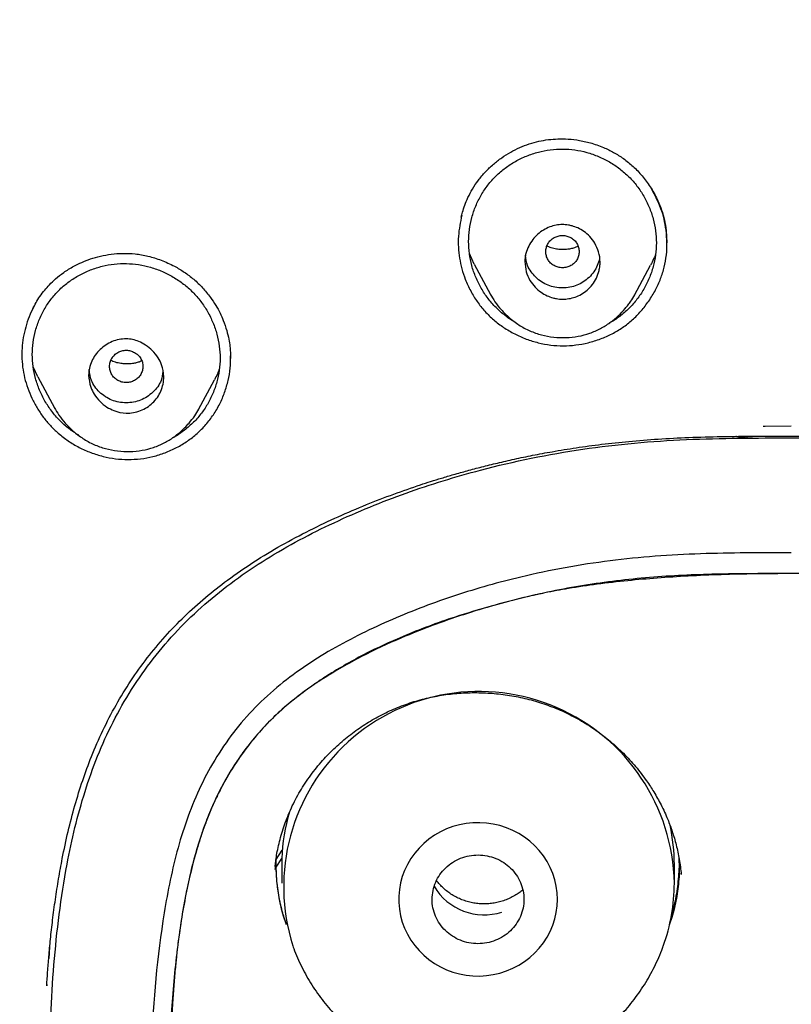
# Model space of a CAD drawing. Header units: millimetres. Extents: x 8 to 1937, y 12 to 2736.
# Tile 70 of 136: x 708 to 726, y 1854 to 1878. Entities that reach past the tile are written whole.
import ezdxf

# ---------------------------------------------------------------- set-up
doc = ezdxf.new("R2010")
doc.units = ezdxf.units.MM

msp = doc.modelspace()

# ---------------------------------------------------------------- linework, layer by layer
at = {"color": 7, "linetype": 'Continuous', "lineweight": 30}
for p, q in [((723.403, 1872.759), (723.417, 1872.459)), ((718.806, 1871.952), (718.689, 1872.204)), ((718.805, 1871.951), (719.193, 1871.223)), ((722.646, 1871.209), (723.029, 1871.928)), ((719.195, 1871.224), (719.191, 1871.232)), ((712.973, 1869.686), (712.973, 1869.691)), ((708.359, 1869.251), (708.245, 1869.495)), ((708.358, 1869.251), (708.753, 1868.511)), ((712.207, 1868.47), (712.587, 1869.182)), ((708.755, 1868.512), (708.751, 1868.518)), ((712.209, 1868.478), (712.205, 1868.47)), ((725.722, 1868.076), (725.768, 1868.075)), ((725.768, 1868.075), (726.396, 1868.077)), ((725.341, 1867.788), (725.341, 1867.832)), ((714.065, 1857.699), (714.21, 1857.921)), ((714.047, 1857.56), (714.033, 1857.465)), ((714.066, 1857.515), (714.199, 1857.724)), ((714.199, 1857.724), (714.196, 1857.575)), ((714.196, 1857.575), (714.196, 1857.134)), ((723.596, 1857.134), (723.596, 1857.575)), ((723.761, 1857.349), (723.759, 1857.377)), ((708.628, 1855.33), (708.643, 1855.609)), ((711.671, 1855.332), (711.665, 1855.194)), ((708.572, 1854.705), (708.571, 1854.68))]:
    msp.add_line(p, q, dxfattribs=at)
at = {"color": 7, "linetype": 'Continuous', "lineweight": 30, "flags": 128}
msp.add_lwpolyline([(720.796, 1856.747), (720.789, 1856.905), (720.768, 1857.061), (720.733, 1857.216), (720.685, 1857.367), (720.623, 1857.513), (720.549, 1857.653), (720.462, 1857.787), (720.363, 1857.913), (720.254, 1858.031), (720.135, 1858.139), (720.006, 1858.237), (719.87, 1858.323), (719.726, 1858.398), (719.576, 1858.461), (719.421, 1858.511), (719.262, 1858.548), (719.1, 1858.572), (718.937, 1858.582), (718.774, 1858.579), (718.611, 1858.562), (718.451, 1858.531), (718.294, 1858.488), (718.141, 1858.431), (717.994, 1858.362), (717.854, 1858.281), (717.721, 1858.189), (717.597, 1858.086), (717.483, 1857.973), (717.379, 1857.851), (717.286, 1857.721), (717.205, 1857.584), (717.137, 1857.44), (717.082, 1857.292), (717.04, 1857.139), (717.012, 1856.983), (716.998, 1856.826), (716.998, 1856.668), (717.012, 1856.511), (717.04, 1856.355), (717.082, 1856.203), (717.137, 1856.054), (717.205, 1855.91), (717.286, 1855.773), (717.379, 1855.643), (717.483, 1855.521), (717.597, 1855.408), (717.721, 1855.305), (717.854, 1855.213), (717.994, 1855.132), (718.141, 1855.063), (718.294, 1855.007), (718.451, 1854.963), (718.611, 1854.933), (718.774, 1854.916), (718.937, 1854.912), (719.1, 1854.922), (719.262, 1854.946), (719.421, 1854.983), (719.576, 1855.033), (719.726, 1855.096), (719.87, 1855.171), (720.006, 1855.258), (720.135, 1855.355), (720.254, 1855.463), (720.363, 1855.581), (720.462, 1855.707), (720.549, 1855.841), (720.623, 1855.981), (720.685, 1856.128), (720.733, 1856.278), (720.768, 1856.433), (720.789, 1856.589), (720.796, 1856.747)], dxfattribs=at)
at = {"color": 7, "linetype": 'Continuous', "lineweight": 30}
for centre, radius, start, end in [((718.92, 1857.046), 4.677, 1.0784, 197.6128), ((718.595, 1857.574), 4.399, 163.2872, 178.0487), ((719.204, 1857.575), 4.392, 0.0047, 12.4456), ((719.041, 1857.757), 1.382, 210.2233, 288.0199), ((719.195, 1857.135), 4.401, 340.0074, 359.9842)]:
    msp.add_arc(centre, radius, start, end, dxfattribs=at)
for points, knots in [([(775.421, 1810.937), (775.882, 1812.165), (776.801, 1814.61), (777.784, 1818.38), (778.559, 1822.161), (779.143, 1825.953), (779.629, 1830.139), (779.984, 1834.718), (780.194, 1839.683), (780.289, 1845.231), (780.279, 1851.36), (780.267, 1858.09), (780.164, 1864.839), (779.844, 1871.617), (779.3, 1877.273), (778.63, 1881.796), (777.965, 1885.193), (777.086, 1888.577), (775.93, 1891.922), (774.513, 1894.999), (772.835, 1897.762), (770.942, 1900.177), (768.732, 1902.323), (766.293, 1904.177), (763.711, 1905.775), (760.59, 1907.378), (756.904, 1908.899), (752.654, 1910.268), (748.338, 1911.351), (743.972, 1912.178), (739.571, 1912.746), (735.16, 1913.071), (730.767, 1913.198), (726.396, 1913.208), (722.026, 1913.196), (717.633, 1913.068), (713.222, 1912.746), (708.821, 1912.179), (704.455, 1911.351), (700.139, 1910.27), (695.89, 1908.899), (692.203, 1907.378), (689.082, 1905.776), (686.5, 1904.179), (684.061, 1902.323), (681.851, 1900.179), (679.957, 1897.763), (678.28, 1894.999), (676.862, 1891.922), (675.707, 1888.578), (674.828, 1885.194), (674.162, 1881.796), (673.492, 1877.273), (672.948, 1871.617), (672.629, 1864.839), (672.526, 1858.09), (672.514, 1851.36), (672.504, 1844.78), (672.627, 1838.327), (672.974, 1832.002), (673.552, 1826.543), (674.271, 1821.958), (675.041, 1818.245), (676.015, 1814.544), (676.918, 1812.143), (677.372, 1810.937)], [0, 0, 0, 0, 0.01422, 0.028301, 0.042283, 0.056188, 0.070046, 0.088148, 0.106186, 0.124159, 0.148558, 0.172923, 0.197399, 0.221993, 0.24671, 0.259145, 0.27167, 0.284302, 0.297067, 0.309991, 0.320883, 0.3319, 0.342924, 0.353811, 0.364567, 0.375221, 0.391058, 0.40678, 0.422432, 0.438055, 0.453668, 0.469227, 0.484683, 0.500001, 0.515318, 0.530774, 0.546334, 0.561944, 0.577571, 0.59322, 0.608942, 0.624779, 0.635434, 0.646191, 0.657076, 0.668103, 0.679114, 0.690014, 0.702933, 0.7157, 0.728331, 0.740856, 0.753291, 0.778008, 0.802602, 0.827078, 0.851444, 0.875842, 0.898728, 0.921719, 0.944802, 0.958463, 0.9722, 0.986034, 1, 1, 1, 1]), ([(774.029, 1811.059), (774.405, 1812.046), (775.156, 1814.02), (776.018, 1817.06), (776.732, 1820.13), (777.303, 1823.225), (777.763, 1826.333), (778.197, 1830.046), (778.546, 1834.365), (778.768, 1839.286), (778.869, 1844.431), (778.874, 1849.796), (778.859, 1855.385), (778.801, 1860.977), (778.629, 1866.574), (778.274, 1872.171), (777.771, 1876.823), (777.206, 1880.529), (776.678, 1883.295), (776.02, 1886.039), (775.205, 1888.748), (774.198, 1891.399), (773.069, 1893.752), (771.852, 1895.795), (770.603, 1897.542), (769.188, 1899.168), (767.444, 1900.816), (765.342, 1902.424), (762.891, 1903.956), (760.154, 1905.378), (757.141, 1906.675), (753.864, 1907.831), (750.525, 1908.797), (747.139, 1909.593), (743.434, 1910.284), (739.408, 1910.813), (735.073, 1911.14), (730.734, 1911.272), (726.397, 1911.286), (722.06, 1911.271), (717.719, 1911.138), (713.384, 1910.813), (709.358, 1910.284), (705.653, 1909.594), (702.268, 1908.798), (698.929, 1907.83), (695.653, 1906.674), (692.639, 1905.379), (689.902, 1903.956), (687.451, 1902.424), (685.35, 1900.815), (683.605, 1899.169), (682.192, 1897.542), (680.942, 1895.795), (679.726, 1893.751), (678.596, 1891.399), (677.589, 1888.748), (676.774, 1886.04), (676.116, 1883.295), (675.588, 1880.529), (675.023, 1876.824), (674.52, 1872.171), (674.165, 1866.575), (673.992, 1860.978), (673.935, 1855.385), (673.92, 1849.796), (673.925, 1844.506), (674.019, 1839.51), (674.223, 1834.813), (674.582, 1830.12), (675.062, 1826.021), (675.612, 1822.517), (676.175, 1819.603), (676.868, 1816.712), (677.697, 1813.849), (678.408, 1811.989), (678.764, 1811.059)], [0, 0, 0, 0, 0.011709, 0.0234, 0.035079, 0.046745, 0.058401, 0.070053, 0.08835, 0.106637, 0.124908, 0.145647, 0.166375, 0.187119, 0.207887, 0.228673, 0.249479, 0.259892, 0.270315, 0.28075, 0.291198, 0.301658, 0.31213, 0.319994, 0.327864, 0.335737, 0.343609, 0.354092, 0.364563, 0.37502, 0.38755, 0.400066, 0.41258, 0.425091, 0.437599, 0.45323, 0.468841, 0.484431, 0.499999, 0.515569, 0.531166, 0.546782, 0.562408, 0.574915, 0.587424, 0.599934, 0.612454, 0.624987, 0.635443, 0.645912, 0.656393, 0.664263, 0.672136, 0.680006, 0.687871, 0.698343, 0.708803, 0.71925, 0.729685, 0.740108, 0.750521, 0.771326, 0.792113, 0.81288, 0.833624, 0.854353, 0.875091, 0.892532, 0.909986, 0.927451, 0.944927, 0.955919, 0.966921, 0.977933, 0.988958, 1, 1, 1, 1]), ([(718.494, 1873.075), (718.504, 1873.114), (718.527, 1873.21), (718.579, 1873.368), (718.656, 1873.554), (718.763, 1873.755), (718.902, 1873.962), (719.07, 1874.161), (719.259, 1874.342), (719.461, 1874.499), (719.674, 1874.633), (719.895, 1874.743), (720.121, 1874.83), (720.349, 1874.893), (720.578, 1874.933), (720.813, 1874.952), (721.064, 1874.948), (721.338, 1874.915), (721.634, 1874.846), (721.917, 1874.742), (722.179, 1874.61), (722.415, 1874.456), (722.643, 1874.264), (722.857, 1874.034), (723.049, 1873.766), (723.193, 1873.498), (723.294, 1873.241), (723.364, 1873.005), (723.39, 1872.842), (723.403, 1872.759)], [0, 0, 0, 0, 0.0184037, 0.0442491, 0.07378, 0.1070104, 0.1439227, 0.1823665, 0.2200634, 0.2570252, 0.293254, 0.3287531, 0.3635362, 0.3976234, 0.4308545, 0.4634488, 0.4989163, 0.5384084, 0.5819156, 0.6294062, 0.6676301, 0.7080821, 0.7508273, 0.7959454, 0.8434582, 0.8933316, 0.9278768, 0.9634313, 1, 1, 1, 1]), ([(718.67, 1872.491), (718.674, 1872.587), (718.681, 1872.781), (718.742, 1873.067), (718.836, 1873.344), (718.966, 1873.606), (719.129, 1873.848), (719.323, 1874.065), (719.544, 1874.256), (719.79, 1874.416), (720.056, 1874.543), (720.337, 1874.637), (720.626, 1874.693), (720.919, 1874.71), (721.213, 1874.69), (721.502, 1874.63), (721.782, 1874.533), (722.047, 1874.401), (722.292, 1874.238), (722.514, 1874.044), (722.707, 1873.823), (722.869, 1873.579), (722.999, 1873.315), (723.095, 1873.039), (723.153, 1872.752), (723.171, 1872.463), (723.152, 1872.173), (723.094, 1871.888), (722.999, 1871.611), (722.869, 1871.348), (722.706, 1871.105), (722.514, 1870.887), (722.292, 1870.698), (722.127, 1870.58), (722.033, 1870.536), (722.027, 1870.533)], [0, 0, 0, 0, 0.031064, 0.062413, 0.09354, 0.125137, 0.156145, 0.187108, 0.218215, 0.249231, 0.280699, 0.312176, 0.343188, 0.374282, 0.405275, 0.43629, 0.46788, 0.499015, 0.530356, 0.561428, 0.59248, 0.62384, 0.654984, 0.686554, 0.717569, 0.748566, 0.779684, 0.810702, 0.842154, 0.873658, 0.904669, 0.935729, 0.966748, 0.997761, 1, 1, 1, 1]), ([(723.398, 1872.767), (723.384, 1872.854), (723.356, 1873.027), (723.256, 1873.363), (723.132, 1873.595), (723.049, 1873.749)], [0, 0, 0, 0, 0.251276, 0.502533, 1, 1, 1, 1]), ([(718.507, 1873.125), (718.473, 1872.956), (718.404, 1872.616), (718.433, 1872.179), (718.503, 1871.836), (718.562, 1871.671), (718.592, 1871.588)], [0, 0, 0, 0, 0.3294772, 0.6644271, 0.8321247, 1, 1, 1, 1]), ([(720.018, 1872.01), (720.019, 1872.043), (720.021, 1872.109), (720.046, 1872.236), (720.102, 1872.385), (720.202, 1872.54), (720.361, 1872.709), (720.599, 1872.856), (720.838, 1872.901), (720.989, 1872.894), (721.065, 1872.884), (721.166, 1872.862), (721.292, 1872.817), (721.438, 1872.735), (721.58, 1872.614), (721.704, 1872.447), (721.794, 1872.239), (721.823, 1872.048), (721.814, 1871.899), (721.791, 1871.77), (721.738, 1871.618), (721.64, 1871.458), (721.517, 1871.327), (721.375, 1871.228), (721.179, 1871.139), (720.997, 1871.107), (720.846, 1871.115), (720.768, 1871.125), (720.667, 1871.148), (720.541, 1871.194), (720.395, 1871.276), (720.252, 1871.398), (720.13, 1871.564), (720.037, 1871.772), (720.025, 1871.929), (720.018, 1872.01)], [0, 0, 0, 0, 0.017894, 0.035369, 0.069588, 0.102526, 0.134219, 0.193705, 0.248425, 0.260418, 0.274124, 0.289385, 0.315245, 0.344754, 0.377857, 0.414477, 0.454837, 0.498779, 0.516946, 0.534873, 0.569618, 0.603066, 0.634939, 0.665649, 0.694918, 0.749222, 0.761557, 0.775372, 0.790733, 0.816875, 0.846363, 0.879506, 0.916075, 0.956148, 1, 1, 1, 1]), ([(718.592, 1871.588), (718.633, 1871.494), (718.713, 1871.308), (718.872, 1871.051), (719.056, 1870.819), (719.268, 1870.612), (719.508, 1870.43), (719.77, 1870.277), (720.048, 1870.153), (720.337, 1870.064), (720.634, 1870.009), (720.936, 1869.99), (721.237, 1870.009), (721.537, 1870.066), (721.829, 1870.155), (722.106, 1870.277), (722.361, 1870.43), (722.594, 1870.612), (722.804, 1870.825), (722.989, 1871.066), (723.147, 1871.326), (723.272, 1871.599), (723.36, 1871.88), (723.411, 1872.17), (723.427, 1872.467), (723.408, 1872.666), (723.398, 1872.767)], [0, 0, 0, 0, 0.042941, 0.084548, 0.125426, 0.166215, 0.207555, 0.250061, 0.291836, 0.333299, 0.375045, 0.416562, 0.45796, 0.499884, 0.542854, 0.584466, 0.62533, 0.666093, 0.707407, 0.749899, 0.792878, 0.834516, 0.875414, 0.916206, 0.957531, 1, 1, 1, 1]), ([(721.318, 1872.25), (721.315, 1872.283), (721.31, 1872.351), (721.268, 1872.445), (721.204, 1872.526), (721.12, 1872.588), (721.023, 1872.627), (720.918, 1872.641), (720.813, 1872.627), (720.716, 1872.588), (720.632, 1872.527), (720.568, 1872.445), (720.527, 1872.351), (720.513, 1872.25), (720.527, 1872.149), (720.568, 1872.055), (720.631, 1871.974), (720.715, 1871.912), (720.813, 1871.873), (720.917, 1871.859), (721.022, 1871.873), (721.12, 1871.912), (721.204, 1871.973), (721.267, 1872.054), (721.309, 1872.148), (721.315, 1872.216), (721.318, 1872.25)], [0, 0, 0, 0, 0.041659, 0.083341, 0.125, 0.166659, 0.208341, 0.25, 0.291659, 0.333341, 0.375, 0.416659, 0.458341, 0.5, 0.541659, 0.583341, 0.625, 0.666659, 0.708341, 0.75, 0.791659, 0.833341, 0.875, 0.916659, 0.958341, 1, 1, 1, 1]), ([(719.805, 1870.549), (719.8, 1870.551), (719.707, 1870.597), (719.544, 1870.716), (719.322, 1870.907), (719.13, 1871.127), (718.967, 1871.371), (718.837, 1871.635), (718.741, 1871.913), (718.681, 1872.2), (718.673, 1872.394), (718.67, 1872.491)], [0, 0, 0, 0, 0.007029, 0.130453, 0.253916, 0.377855, 0.501293, 0.626362, 0.752198, 0.876026, 1, 1, 1, 1]), ([(721.291, 1872.38), (721.269, 1872.369), (721.22, 1872.343), (721.135, 1872.321), (721.04, 1872.303), (720.938, 1872.296), (720.827, 1872.301), (720.709, 1872.322), (720.614, 1872.349), (720.561, 1872.375), (720.546, 1872.382)], [0, 0, 0, 0, 0.097899, 0.217042, 0.339488, 0.47226, 0.615505, 0.769458, 0.934558, 1, 1, 1, 1]), ([(708.237, 1870.883), (708.262, 1870.932), (708.313, 1871.031), (708.407, 1871.181), (708.515, 1871.325), (708.641, 1871.467), (708.791, 1871.61), (708.984, 1871.761), (709.194, 1871.892), (709.411, 1871.998), (709.623, 1872.08), (709.859, 1872.147), (710.117, 1872.194), (710.396, 1872.214), (710.692, 1872.201), (711.002, 1872.147), (711.319, 1872.049), (711.61, 1871.917), (711.869, 1871.761), (712.095, 1871.589), (712.308, 1871.389), (712.43, 1871.234), (712.492, 1871.155)], [0, 0, 0, 0, 0.034319, 0.070274, 0.108066, 0.141486, 0.182425, 0.230832, 0.286653, 0.328007, 0.37265, 0.420555, 0.471684, 0.526002, 0.583519, 0.644387, 0.708769, 0.776643, 0.829786, 0.884756, 0.941494, 1, 1, 1, 1]), ([(721.803, 1872.099), (721.803, 1872.091), (721.797, 1872.028), (721.755, 1871.914), (721.673, 1871.763), (721.557, 1871.631), (721.42, 1871.52), (721.264, 1871.438), (721.095, 1871.39), (720.917, 1871.376), (720.739, 1871.391), (720.512, 1871.455), (720.313, 1871.59), (720.163, 1871.765), (720.059, 1871.939), (720.044, 1872.081), (720.035, 1872.166)], [0, 0, 0, 0, 0.009246, 0.076458, 0.143691, 0.213747, 0.283774, 0.350925, 0.417995, 0.487786, 0.557901, 0.625104, 0.761243, 0.8313, 0.898509, 1, 1, 1, 1]), ([(723.147, 1872.198), (723.133, 1872.157), (723.101, 1872.063), (723.052, 1871.977), (723.025, 1871.93)], [0, 0, 0, 0, 0.447895, 1, 1, 1, 1]), ([(708.225, 1869.79), (708.229, 1869.886), (708.237, 1870.08), (708.297, 1870.364), (708.393, 1870.639), (708.523, 1870.899), (708.687, 1871.138), (708.881, 1871.352), (709.103, 1871.538), (709.349, 1871.694), (709.616, 1871.817), (709.897, 1871.906), (710.187, 1871.957), (710.479, 1871.97), (710.772, 1871.945), (711.061, 1871.881), (711.339, 1871.78), (711.604, 1871.646), (711.849, 1871.48), (712.069, 1871.285), (712.262, 1871.063), (712.424, 1870.818), (712.554, 1870.553), (712.65, 1870.276), (712.708, 1869.99), (712.727, 1869.701), (712.707, 1869.412), (712.649, 1869.128), (712.553, 1868.853), (712.423, 1868.592), (712.259, 1868.352), (712.066, 1868.137), (711.843, 1867.952), (711.68, 1867.838), (711.587, 1867.796), (711.583, 1867.794)], [0, 0, 0, 0, 0.031085, 0.062456, 0.093609, 0.125222, 0.156253, 0.187249, 0.218344, 0.249385, 0.280916, 0.312378, 0.343415, 0.374571, 0.405574, 0.436613, 0.468235, 0.499389, 0.530761, 0.561841, 0.592927, 0.6243, 0.655454, 0.687072, 0.718106, 0.749092, 0.780236, 0.811272, 0.842743, 0.874266, 0.905296, 0.936386, 0.967417, 0.998451, 1, 1, 1, 1]), ([(719.19, 1871.232), (719.225, 1871.171), (719.301, 1871.041), (719.453, 1870.852), (719.643, 1870.662), (719.872, 1870.489), (720.133, 1870.348), (720.414, 1870.251), (720.706, 1870.196), (721.002, 1870.185), (721.294, 1870.216), (721.571, 1870.289), (721.826, 1870.401), (722.053, 1870.542), (722.252, 1870.705), (722.393, 1870.854), (722.49, 1870.974), (722.57, 1871.083), (722.618, 1871.164), (722.649, 1871.216)], [0, 0, 0, 0, 0.050064, 0.10685, 0.170652, 0.240144, 0.310015, 0.379892, 0.449771, 0.519518, 0.588936, 0.656717, 0.722082, 0.785425, 0.846522, 0.904872, 0.931529, 0.956138, 1, 1, 1, 1]), ([(708.285, 1870.974), (708.247, 1870.9), (708.168, 1870.75), (708.081, 1870.509), (708.017, 1870.259), (707.979, 1870.003), (707.97, 1869.745), (707.989, 1869.487), (708.037, 1869.231), (708.112, 1868.98), (708.212, 1868.738), (708.337, 1868.505), (708.484, 1868.287), (708.652, 1868.083), (708.781, 1867.964), (708.845, 1867.904)], [0, 0, 0, 0, 0.074486, 0.151671, 0.228712, 0.305544, 0.382138, 0.45878, 0.535775, 0.613087, 0.690605, 0.768185, 0.845678, 0.922967, 1, 1, 1, 1]), ([(712.492, 1871.155), (712.535, 1871.092), (712.619, 1870.971), (712.718, 1870.784), (712.808, 1870.583), (712.879, 1870.374), (712.929, 1870.164), (712.956, 1869.991), (712.968, 1869.856), (712.972, 1869.759), (712.972, 1869.709), (712.973, 1869.69)], [0, 0, 0, 0, 0.144641, 0.278025, 0.400172, 0.562329, 0.699372, 0.811464, 0.898785, 0.961529, 1, 1, 1, 1]), ([(709.573, 1869.291), (709.577, 1869.348), (709.585, 1869.464), (709.661, 1869.682), (709.831, 1869.92), (710.077, 1870.084), (710.3, 1870.152), (710.518, 1870.172), (710.74, 1870.124), (710.948, 1870.014), (711.108, 1869.883), (711.237, 1869.721), (711.342, 1869.513), (711.384, 1869.294), (711.361, 1869.08), (711.291, 1868.856), (711.123, 1868.611), (710.822, 1868.424), (710.488, 1868.363), (710.21, 1868.421), (710.001, 1868.53), (709.839, 1868.661), (709.709, 1868.825), (709.601, 1869.034), (709.584, 1869.194), (709.573, 1869.291)], [0, 0, 0, 0, 0.031186, 0.06247, 0.1246751, 0.1868793, 0.2181875, 0.2494602, 0.303338, 0.336739, 0.3742477, 0.4130401, 0.446912, 0.4990411, 0.5310176, 0.5629532, 0.6258035, 0.6881143, 0.7499427, 0.8030928, 0.8366677, 0.8748331, 0.9139178, 0.9477322, 1, 1, 1, 1]), ([(709.337, 1867.854), (709.257, 1867.905), (709.094, 1868.009), (708.878, 1868.205), (708.685, 1868.426), (708.522, 1868.671), (708.392, 1868.935), (708.297, 1869.213), (708.236, 1869.5), (708.229, 1869.693), (708.225, 1869.79)], [0, 0, 0, 0, 0.121203, 0.246042, 0.371364, 0.496105, 0.622414, 0.749657, 0.874783, 1, 1, 1, 1]), ([(708.845, 1867.904), (708.924, 1867.841), (709.081, 1867.714), (709.344, 1867.56), (709.624, 1867.436), (709.916, 1867.344), (710.215, 1867.288), (710.517, 1867.269), (710.818, 1867.286), (711.116, 1867.341), (711.405, 1867.431), (711.682, 1867.555), (711.94, 1867.71), (712.175, 1867.895), (712.385, 1868.106), (712.567, 1868.344), (712.717, 1868.603), (712.835, 1868.878), (712.919, 1869.165), (712.968, 1869.458), (712.971, 1869.655), (712.972, 1869.752)], [0, 0, 0, 0, 0.052563, 0.105037, 0.158195, 0.211469, 0.263916, 0.316314, 0.368823, 0.421225, 0.474323, 0.527637, 0.580077, 0.632436, 0.685037, 0.737425, 0.790425, 0.843414, 0.89585, 0.948503, 1, 1, 1, 1]), ([(710.873, 1869.501), (710.871, 1869.535), (710.865, 1869.602), (710.823, 1869.696), (710.76, 1869.778), (710.676, 1869.839), (710.578, 1869.879), (710.474, 1869.893), (710.369, 1869.879), (710.272, 1869.84), (710.187, 1869.778), (710.124, 1869.697), (710.083, 1869.603), (710.069, 1869.502), (710.083, 1869.401), (710.123, 1869.307), (710.187, 1869.225), (710.271, 1869.164), (710.369, 1869.125), (710.473, 1869.111), (710.578, 1869.124), (710.675, 1869.163), (710.76, 1869.225), (710.823, 1869.306), (710.865, 1869.4), (710.871, 1869.468), (710.873, 1869.501)], [0, 0, 0, 0, 0.041659, 0.083341, 0.125, 0.166659, 0.208341, 0.25, 0.291659, 0.333341, 0.375, 0.416659, 0.458341, 0.5, 0.541659, 0.583341, 0.625, 0.666659, 0.708341, 0.75, 0.791659, 0.833341, 0.875, 0.916659, 0.958341, 1, 1, 1, 1]), ([(710.845, 1869.636), (710.831, 1869.629), (710.791, 1869.608), (710.714, 1869.587), (710.619, 1869.568), (710.514, 1869.559), (710.4, 1869.563), (710.278, 1869.583), (710.178, 1869.61), (710.122, 1869.637), (710.106, 1869.645)], [0, 0, 0, 0, 0.063158, 0.184512, 0.310181, 0.447348, 0.596165, 0.756887, 0.930019, 1, 1, 1, 1]), ([(711.35, 1869.383), (711.341, 1869.309), (711.318, 1869.122), (711.12, 1868.872), (710.829, 1868.672), (710.472, 1868.612), (710.117, 1868.673), (709.824, 1868.874), (709.622, 1869.136), (709.599, 1869.338), (709.589, 1869.426)], [0, 0, 0, 0, 0.086979, 0.221985, 0.356896, 0.491471, 0.626523, 0.761051, 0.89605, 1, 1, 1, 1]), ([(712.703, 1869.449), (712.689, 1869.406), (712.658, 1869.314), (712.609, 1869.229), (712.583, 1869.184)], [0, 0, 0, 0, 0.4657638, 1, 1, 1, 1]), ([(708.75, 1868.519), (708.786, 1868.457), (708.862, 1868.326), (709.014, 1868.135), (709.205, 1867.945), (709.434, 1867.771), (709.695, 1867.629), (709.975, 1867.53), (710.266, 1867.473), (710.561, 1867.459), (710.852, 1867.487), (711.129, 1867.557), (711.383, 1867.666), (711.587, 1867.789), (711.746, 1867.913), (711.869, 1868.026), (711.991, 1868.159), (712.111, 1868.309), (712.18, 1868.425), (712.211, 1868.478)], [0, 0, 0, 0, 0.0505497, 0.1075867, 0.1714329, 0.2407709, 0.3104889, 0.3801898, 0.4498433, 0.5193616, 0.5885896, 0.6562048, 0.7214694, 0.7847157, 0.8256612, 0.8655252, 0.9039794, 0.9554065, 1, 1, 1, 1]), ([(708.569, 1854.675), (708.577, 1854.784), (708.592, 1855.018), (708.622, 1855.391), (708.66, 1855.806), (708.711, 1856.262), (708.776, 1856.745), (708.853, 1857.237), (708.951, 1857.779), (709.076, 1858.366), (709.238, 1858.989), (709.424, 1859.588), (709.645, 1860.189), (709.908, 1860.793), (710.223, 1861.4), (710.578, 1861.98), (710.971, 1862.528), (711.4, 1863.044), (711.864, 1863.526), (712.363, 1863.976), (712.917, 1864.411), (713.525, 1864.829), (714.185, 1865.227), (714.861, 1865.585), (715.542, 1865.907), (716.213, 1866.194), (716.869, 1866.447), (717.384, 1866.626), (717.766, 1866.75), (718.031, 1866.832), (718.322, 1866.918), (718.643, 1867.009), (718.992, 1867.101), (719.37, 1867.194), (719.776, 1867.287), (720.213, 1867.378), (720.704, 1867.47), (721.255, 1867.559), (721.867, 1867.643), (722.522, 1867.713), (723.218, 1867.768), (723.955, 1867.805), (724.733, 1867.826), (725.551, 1867.835), (726.11, 1867.836), (726.396, 1867.836)], [0, 0, 0, 0, 0.013563, 0.028808, 0.045735, 0.064341, 0.084466, 0.104614, 0.124433, 0.1511, 0.177004, 0.2022, 0.226755, 0.254244, 0.281746, 0.309031, 0.336011, 0.362779, 0.389441, 0.41617, 0.442965, 0.473475, 0.503976, 0.534467, 0.564248, 0.593068, 0.62075, 0.647313, 0.65743, 0.668154, 0.680064, 0.693159, 0.707438, 0.722612, 0.738944, 0.756442, 0.775114, 0.79777, 0.82197, 0.847734, 0.875079, 0.90396, 0.934389, 0.966396, 1, 1, 1, 1]), ([(708.638, 1847.459), (708.632, 1847.57), (708.584, 1848.504), (708.62, 1850.263), (708.61, 1852.726), (708.71, 1855.174), (708.981, 1857.386), (709.445, 1859.339), (710.108, 1861.013), (711.07, 1862.538), (712.32, 1863.855), (713.804, 1864.927), (715.439, 1865.79), (717.162, 1866.496), (719.149, 1867.107), (721.393, 1867.568), (723.89, 1867.787), (725.559, 1867.79), (726.396, 1867.792)], [0, 0, 0, 0, 0.01052, 0.088381, 0.166279, 0.243563, 0.319986, 0.376589, 0.432743, 0.488748, 0.544487, 0.600615, 0.657286, 0.714373, 0.771356, 0.847573, 0.92351, 1, 1, 1, 1]), ([(725.469, 1867.785), (725.441, 1867.785), (725.382, 1867.785), (725.293, 1867.79), (725.202, 1867.8), (725.134, 1867.812), (725.091, 1867.822), (725.075, 1867.827), (725.071, 1867.828)], [0, 0, 0, 0, 0.182805, 0.382318, 0.598529, 0.831427, 0.947944, 1, 1, 1, 1]), ([(726.396, 1867.836), (726.649, 1867.836), (727.142, 1867.836), (727.862, 1867.829), (728.544, 1867.814), (729.189, 1867.789), (729.792, 1867.752), (730.355, 1867.704), (730.877, 1867.647), (731.362, 1867.584), (731.813, 1867.515), (732.23, 1867.444), (732.612, 1867.371), (732.961, 1867.299), (733.288, 1867.226), (733.605, 1867.15), (733.922, 1867.069), (734.377, 1866.947), (734.97, 1866.772), (735.699, 1866.529), (736.429, 1866.255), (737.153, 1865.951), (737.865, 1865.618), (738.558, 1865.254), (739.2, 1864.872), (739.791, 1864.471), (740.331, 1864.058), (740.841, 1863.611), (741.315, 1863.13), (741.752, 1862.618), (742.152, 1862.074), (742.515, 1861.497), (742.812, 1860.938), (743.055, 1860.408), (743.252, 1859.914), (743.428, 1859.405), (743.584, 1858.879), (743.723, 1858.335), (743.852, 1857.729), (743.971, 1857.052), (744.077, 1856.299), (744.162, 1855.511), (744.201, 1854.974), (744.221, 1854.703)], [0, 0, 0, 0, 0.029695, 0.057897, 0.084622, 0.109887, 0.133713, 0.155705, 0.176278, 0.195448, 0.213226, 0.229944, 0.245233, 0.2591, 0.271888, 0.28467, 0.297534, 0.310487, 0.340257, 0.370503, 0.401243, 0.432364, 0.463468, 0.494425, 0.525294, 0.552309, 0.579403, 0.606454, 0.633386, 0.66029, 0.687258, 0.714498, 0.742404, 0.76351, 0.784888, 0.80659, 0.828665, 0.851156, 0.874513, 0.903627, 0.934419, 0.966925, 1, 1, 1, 1]), ([(726.396, 1867.792), (727.236, 1867.79), (728.904, 1867.787), (731.396, 1867.569), (733.634, 1867.11), (735.615, 1866.499), (737.34, 1865.798), (738.972, 1864.934), (740.462, 1863.867), (741.709, 1862.55), (742.677, 1861.029), (743.343, 1859.354), (743.811, 1857.399), (744.077, 1855.187), (744.183, 1852.745), (744.172, 1850.285), (744.209, 1848.617), (744.168, 1847.772), (744.167, 1847.75)], [0, 0, 0, 0, 0.077399, 0.153758, 0.230269, 0.287944, 0.34528, 0.402582, 0.459225, 0.515457, 0.571924, 0.628596, 0.68602, 0.763045, 0.840834, 0.91929, 0.99786, 1, 1, 1, 1]), ([(726.396, 1865.042), (725.671, 1865.042), (724.221, 1865.043), (722.05, 1864.888), (720.089, 1864.531), (718.35, 1864.043), (716.834, 1863.467), (715.38, 1862.76), (714.041, 1861.858), (712.926, 1860.696), (712.131, 1859.306), (711.626, 1857.795), (711.24, 1855.713), (711.092, 1854.059), (711.081, 1852.937), (711.08, 1852.869)], [0, 0, 0, 0, 0.094475, 0.188855, 0.283273, 0.354105, 0.424916, 0.495812, 0.566482, 0.637153, 0.707827, 0.778449, 0.849382, 0.990963, 1, 1, 1, 1]), ([(726.396, 1864.544), (725.863, 1864.544), (724.797, 1864.543), (723.202, 1864.485), (721.622, 1864.311), (720.066, 1864.008), (718.539, 1863.581), (717.217, 1863.088), (716.099, 1862.57), (715.183, 1862.049), (714.401, 1861.486), (713.766, 1860.887), (713.268, 1860.282), (712.845, 1859.628), (712.463, 1858.855), (712.149, 1857.961), (711.906, 1856.958), (711.709, 1855.77), (711.565, 1854.403), (711.488, 1852.862), (711.465, 1851.322), (711.468, 1849.783), (711.464, 1848.245), (711.486, 1846.71), (711.568, 1845.181), (711.724, 1843.828), (711.948, 1842.655), (712.224, 1841.664), (712.574, 1840.784), (712.986, 1840.026), (713.429, 1839.383), (713.937, 1838.786), (714.568, 1838.182), (715.333, 1837.593), (716.225, 1837.029), (717.312, 1836.448), (718.603, 1835.876), (720.008, 1835.398), (721.342, 1835.068), (722.59, 1834.862), (723.847, 1834.751), (725.11, 1834.711), (725.953, 1834.71), (726.375, 1834.709)], [0, 0, 0, 0, 0.031483, 0.062905, 0.094108, 0.125242, 0.156573, 0.187984, 0.208932, 0.229883, 0.250811, 0.266518, 0.282218, 0.297899, 0.313518, 0.334286, 0.355137, 0.37604, 0.407286, 0.438466, 0.469647, 0.500843, 0.532075, 0.563303, 0.594446, 0.6255, 0.646307, 0.667183, 0.687984, 0.703582, 0.71922, 0.734868, 0.750492, 0.771319, 0.792212, 0.813107, 0.844361, 0.875692, 0.90068, 0.925483, 0.950254, 0.975094, 1, 1, 1, 1]), ([(726.396, 1864.544), (726.109, 1864.542), (725.548, 1864.54), (724.726, 1864.52), (723.942, 1864.487), (723.197, 1864.439), (722.469, 1864.376), (721.761, 1864.295), (721.1, 1864.197), (720.664, 1864.117), (720.436, 1864.069), (720.376, 1864.057), (720.316, 1864.044), (720.256, 1864.03), (720.197, 1864.017), (720.138, 1864.003), (719.858, 1863.938), (719.368, 1863.813), (718.681, 1863.615), (718.027, 1863.4), (717.405, 1863.169), (716.828, 1862.926), (716.294, 1862.674), (715.802, 1862.413), (715.428, 1862.191), (715.161, 1862.019), (714.991, 1861.904), (714.825, 1861.787), (714.664, 1861.668), (714.507, 1861.546), (714.271, 1861.355), (713.967, 1861.081), (713.613, 1860.708), (713.359, 1860.39), (713.184, 1860.146), (713.076, 1859.985), (712.972, 1859.82), (712.872, 1859.651), (712.777, 1859.478), (712.686, 1859.301), (712.599, 1859.12), (712.475, 1858.843), (712.323, 1858.453), (712.157, 1857.937), (712.01, 1857.38), (711.881, 1856.783), (711.8, 1856.31), (711.753, 1855.997), (711.734, 1855.862), (711.719, 1855.75), (711.706, 1855.639), (711.692, 1855.526), (711.679, 1855.409), (711.667, 1855.29), (711.645, 1855.075), (711.617, 1854.757), (711.583, 1854.305), (711.553, 1853.8), (711.527, 1853.24), (711.505, 1852.643), (711.491, 1852.118), (711.482, 1851.673), (711.476, 1851.317), (711.472, 1850.951), (711.469, 1850.575), (711.467, 1850.189), (711.467, 1849.753), (711.467, 1849.283), (711.468, 1848.795), (711.47, 1848.349), (711.473, 1847.944), (711.477, 1847.615), (711.481, 1847.355), (711.484, 1847.156), (711.488, 1846.974), (711.493, 1846.789), (711.501, 1846.572), (711.518, 1846.143), (711.553, 1845.534), (711.601, 1844.97), (711.638, 1844.625), (711.653, 1844.485), (711.67, 1844.346), (711.687, 1844.209), (711.705, 1844.074), (711.723, 1843.94), (711.743, 1843.809), (711.789, 1843.513), (711.869, 1843.063), (712.003, 1842.471), (712.129, 1842.02), (712.232, 1841.698), (712.303, 1841.494), (712.377, 1841.294), (712.454, 1841.1), (712.535, 1840.912), (712.664, 1840.631), (712.853, 1840.264), (713.122, 1839.822), (713.371, 1839.471), (713.585, 1839.2), (713.753, 1839.002), (713.929, 1838.809), (714.112, 1838.621), (714.302, 1838.438), (714.612, 1838.16), (715.058, 1837.799), (715.657, 1837.372), (716.298, 1836.972), (716.919, 1836.633), (717.512, 1836.345), (718.068, 1836.1), (718.712, 1835.845), (719.21, 1835.671), (719.55, 1835.56), (719.658, 1835.526), (719.767, 1835.492), (719.876, 1835.459), (719.986, 1835.426), (720.242, 1835.351), (720.655, 1835.241), (721.244, 1835.114), (721.871, 1835.004), (722.537, 1834.912), (723.237, 1834.837), (723.972, 1834.779), (724.739, 1834.739), (725.545, 1834.714), (726.094, 1834.711), (726.375, 1834.709)], [0, 0, 0, 0, 0.0169255, 0.0330969, 0.04852, 0.0632017, 0.0771504, 0.0916587, 0.1053071, 0.1166215, 0.1178515, 0.1190736, 0.1202877, 0.1214938, 0.1226921, 0.1238824, 0.1250649, 0.1396995, 0.1538118, 0.16742, 0.180545, 0.1932096, 0.2046374, 0.2157096, 0.2264518, 0.230588, 0.2346793, 0.2387276, 0.2427347, 0.2467027, 0.2506336, 0.2609548, 0.2712415, 0.2815593, 0.2854507, 0.2893591, 0.2932877, 0.2972399, 0.3012189, 0.3052277, 0.3092695, 0.3133473, 0.3236369, 0.3345744, 0.3461932, 0.3585213, 0.371582, 0.3753049, 0.3776825, 0.3798804, 0.3821348, 0.3844458, 0.3868135, 0.3892379, 0.3917193, 0.3998889, 0.408623, 0.4192357, 0.4305819, 0.4426632, 0.4554813, 0.46249, 0.4697013, 0.4771155, 0.4847326, 0.4925528, 0.5005762, 0.5112927, 0.5211821, 0.530244, 0.5384783, 0.5458849, 0.5502858, 0.5543318, 0.5580226, 0.5613583, 0.5656376, 0.5712643, 0.5875301, 0.6028821, 0.6057914, 0.6086659, 0.6115059, 0.6143113, 0.6170823, 0.6198191, 0.6225218, 0.6251905, 0.6380812, 0.6503757, 0.6621, 0.666557, 0.6709327, 0.6752293, 0.6794491, 0.6835946, 0.6876683, 0.6981302, 0.7085074, 0.7188498, 0.7240246, 0.7292096, 0.7344112, 0.7396355, 0.7448886, 0.7501766, 0.7644585, 0.7790249, 0.793935, 0.8092435, 0.8209645, 0.8329549, 0.8452328, 0.8619071, 0.8641319, 0.8663664, 0.8686108, 0.8708651, 0.8731293, 0.8754036, 0.8865735, 0.8984052, 0.9109208, 0.9241389, 0.9380751, 0.9524739, 0.9675886, 0.983428, 1, 1, 1, 1]), ([(726.418, 1834.709), (726.84, 1834.71), (727.683, 1834.711), (728.946, 1834.751), (730.203, 1834.862), (731.45, 1835.068), (732.785, 1835.398), (734.189, 1835.876), (735.48, 1836.448), (736.568, 1837.029), (737.459, 1837.593), (738.225, 1838.182), (738.856, 1838.786), (739.364, 1839.383), (739.807, 1840.026), (740.219, 1840.784), (740.568, 1841.664), (740.845, 1842.655), (741.069, 1843.828), (741.225, 1845.181), (741.307, 1846.71), (741.328, 1848.245), (741.325, 1849.844), (741.328, 1851.507), (741.295, 1853.232), (741.199, 1854.721), (741.051, 1855.97), (740.883, 1856.978), (740.64, 1857.971), (740.328, 1858.858), (739.947, 1859.628), (739.524, 1860.282), (739.027, 1860.887), (738.392, 1861.486), (737.609, 1862.049), (736.693, 1862.57), (735.576, 1863.088), (734.254, 1863.581), (732.727, 1864.008), (731.17, 1864.311), (729.591, 1864.485), (727.996, 1864.543), (726.93, 1864.544), (726.396, 1864.544)], [0, 0, 0, 0, 0.024906, 0.049746, 0.074517, 0.09932, 0.124308, 0.155638, 0.186893, 0.207788, 0.228681, 0.249507, 0.265131, 0.28078, 0.296418, 0.312016, 0.332817, 0.353692, 0.374499, 0.405554, 0.436697, 0.467924, 0.499157, 0.534095, 0.569015, 0.603947, 0.624587, 0.645281, 0.665923, 0.686483, 0.702101, 0.717782, 0.733483, 0.74919, 0.770118, 0.791068, 0.812016, 0.843428, 0.874758, 0.905892, 0.937096, 0.968517, 1, 1, 1, 1]), ([(726.418, 1834.709), (726.703, 1834.711), (727.26, 1834.714), (728.076, 1834.74), (728.854, 1834.781), (729.592, 1834.84), (730.314, 1834.918), (731.015, 1835.018), (731.669, 1835.137), (732.102, 1835.236), (732.334, 1835.294), (732.403, 1835.312), (732.472, 1835.331), (732.541, 1835.349), (732.608, 1835.368), (732.935, 1835.462), (733.509, 1835.641), (734.31, 1835.93), (735.072, 1836.246), (735.678, 1836.535), (736.142, 1836.78), (736.477, 1836.969), (736.803, 1837.165), (737.118, 1837.368), (737.424, 1837.577), (737.719, 1837.794), (738.004, 1838.018), (738.324, 1838.285), (738.671, 1838.605), (739.031, 1838.986), (739.306, 1839.32), (739.511, 1839.598), (739.657, 1839.811), (739.796, 1840.029), (739.927, 1840.252), (740.051, 1840.48), (740.206, 1840.79), (740.382, 1841.196), (740.568, 1841.707), (740.692, 1842.118), (740.77, 1842.413), (740.813, 1842.583), (740.853, 1842.756), (740.892, 1842.932), (740.929, 1843.111), (740.964, 1843.293), (740.997, 1843.478), (741.045, 1843.771), (741.105, 1844.183), (741.167, 1844.72), (741.225, 1845.348), (741.256, 1845.825), (741.273, 1846.14), (741.277, 1846.221), (741.281, 1846.301), (741.284, 1846.382), (741.288, 1846.464), (741.291, 1846.546), (741.294, 1846.628), (741.299, 1846.775), (741.305, 1847.002), (741.312, 1847.328), (741.317, 1847.704), (741.32, 1848.07), (741.323, 1848.415), (741.324, 1848.729), (741.325, 1849.063), (741.326, 1849.418), (741.326, 1849.876), (741.325, 1850.417), (741.322, 1851.021), (741.317, 1851.583), (741.31, 1852.104), (741.3, 1852.583), (741.288, 1853.02), (741.275, 1853.359), (741.264, 1853.612), (741.253, 1853.814), (741.24, 1854.036), (741.223, 1854.282), (741.203, 1854.532), (741.184, 1854.757), (741.165, 1854.954), (741.148, 1855.123), (741.13, 1855.29), (741.111, 1855.456), (741.091, 1855.619), (741.07, 1855.78), (741.025, 1856.102), (740.951, 1856.573), (740.829, 1857.179), (740.718, 1857.628), (740.632, 1857.935), (740.578, 1858.112), (740.522, 1858.284), (740.465, 1858.452), (740.405, 1858.615), (740.343, 1858.774), (740.231, 1859.043), (740.057, 1859.413), (739.797, 1859.87), (739.561, 1860.219), (739.367, 1860.473), (739.227, 1860.643), (739.082, 1860.809), (738.931, 1860.969), (738.774, 1861.124), (738.612, 1861.274), (738.363, 1861.487), (738.016, 1861.757), (737.557, 1862.073), (737.065, 1862.372), (736.54, 1862.654), (735.996, 1862.912), (735.434, 1863.15), (734.856, 1863.367), (734.322, 1863.547), (733.838, 1863.694), (733.524, 1863.783), (733.315, 1863.838), (733.217, 1863.864), (733.118, 1863.89), (733.019, 1863.915), (732.918, 1863.94), (732.817, 1863.965), (732.566, 1864.025), (732.151, 1864.115), (731.558, 1864.219), (730.926, 1864.308), (730.255, 1864.383), (729.55, 1864.443), (728.811, 1864.489), (728.039, 1864.521), (727.23, 1864.54), (726.678, 1864.543), (726.396, 1864.544)], [0, 0, 0, 0, 0.016812, 0.032868, 0.048174, 0.062742, 0.076581, 0.090979, 0.104532, 0.115781, 0.117208, 0.118625, 0.120032, 0.121428, 0.122813, 0.124189, 0.141527, 0.158301, 0.174547, 0.190308, 0.19802, 0.205629, 0.21314, 0.220561, 0.227897, 0.235157, 0.242348, 0.249477, 0.26002, 0.270448, 0.28081, 0.285983, 0.291159, 0.296343, 0.301543, 0.306764, 0.312012, 0.322517, 0.333517, 0.345049, 0.348553, 0.352107, 0.355712, 0.359368, 0.363076, 0.366837, 0.37065, 0.374517, 0.384991, 0.395981, 0.407494, 0.423498, 0.42512, 0.426751, 0.428391, 0.430039, 0.431697, 0.433364, 0.43504, 0.436724, 0.442315, 0.448933, 0.456578, 0.46525, 0.471226, 0.477607, 0.484394, 0.491586, 0.499183, 0.512271, 0.52451, 0.5359, 0.546442, 0.556137, 0.564984, 0.572986, 0.576765, 0.580322, 0.585256, 0.590262, 0.595313, 0.600458, 0.60393, 0.607365, 0.610763, 0.614124, 0.617448, 0.620736, 0.623987, 0.637176, 0.649642, 0.661405, 0.665213, 0.668946, 0.672604, 0.676188, 0.679701, 0.683143, 0.686516, 0.697307, 0.707881, 0.718298, 0.722731, 0.727152, 0.731566, 0.735978, 0.740394, 0.744818, 0.749256, 0.760055, 0.771159, 0.782605, 0.794429, 0.806662, 0.818475, 0.83069, 0.843327, 0.851907, 0.860683, 0.86268, 0.864687, 0.866705, 0.868733, 0.870771, 0.872819, 0.874878, 0.886061, 0.897929, 0.910497, 0.923779, 0.937786, 0.952258, 0.967447, 0.983359, 1, 1, 1, 1]), ([(714.039, 1857.53), (714.043, 1857.571), (714.053, 1857.659), (714.075, 1857.812), (714.109, 1857.99), (714.172, 1858.251), (714.277, 1858.588), (714.446, 1858.992), (714.661, 1859.39), (714.917, 1859.767), (715.203, 1860.113), (715.513, 1860.423), (715.84, 1860.697), (716.184, 1860.938), (716.543, 1861.147), (716.92, 1861.324), (717.311, 1861.469), (717.715, 1861.578), (718.128, 1861.653), (718.547, 1861.693), (718.969, 1861.698), (719.39, 1861.67), (719.808, 1861.607), (720.219, 1861.51), (720.619, 1861.38), (721.007, 1861.217), (721.378, 1861.02), (721.732, 1860.792), (722.068, 1860.534), (722.382, 1860.245), (722.674, 1859.928), (722.914, 1859.616), (723.115, 1859.308), (723.287, 1859.001), (723.433, 1858.683), (723.552, 1858.361), (723.645, 1858.043), (723.72, 1857.701), (723.748, 1857.464), (723.763, 1857.342)], [0, 0, 0, 0, 0.009519, 0.020872, 0.034162, 0.048557, 0.078378, 0.109623, 0.142266, 0.17506, 0.206962, 0.237991, 0.268156, 0.297538, 0.32676, 0.355968, 0.38518, 0.414425, 0.443711, 0.473036, 0.502386, 0.531745, 0.561091, 0.59041, 0.619695, 0.64895, 0.678185, 0.707485, 0.737073, 0.766973, 0.797192, 0.827814, 0.850154, 0.875038, 0.902496, 0.924809, 0.948518, 0.973579, 1, 1, 1, 1]), ([(712.661, 1859.248), (712.661, 1859.247), (712.655, 1859.229), (712.651, 1859.211), (712.647, 1859.195)], [0, 0, 0, 0, 0.087718, 1, 1, 1, 1]), ([(717.802, 1856.853), (717.799, 1856.784), (717.792, 1856.645), (717.838, 1856.44), (717.92, 1856.246), (718.04, 1856.071), (718.192, 1855.923), (718.373, 1855.807), (718.573, 1855.726), (718.785, 1855.684), (719.002, 1855.683), (719.214, 1855.725), (719.415, 1855.804), (719.596, 1855.92), (719.75, 1856.067), (719.869, 1856.242), (719.953, 1856.435), (719.996, 1856.64), (719.998, 1856.849), (719.954, 1857.055), (719.872, 1857.248), (719.753, 1857.423), (719.601, 1857.572), (719.42, 1857.687), (719.22, 1857.769), (719.008, 1857.81), (718.791, 1857.812), (718.578, 1857.77), (718.377, 1857.691), (718.197, 1857.575), (718.043, 1857.428), (717.923, 1857.253), (717.837, 1857.06), (717.814, 1856.922), (717.802, 1856.853)], [0, 0, 0, 0, 0.031061, 0.062447, 0.093909, 0.124931, 0.156104, 0.187403, 0.218802, 0.249925, 0.280979, 0.312416, 0.343806, 0.374919, 0.405988, 0.437349, 0.468823, 0.499849, 0.531031, 0.562322, 0.593726, 0.62485, 0.655913, 0.687348, 0.71874, 0.749861, 0.780929, 0.812298, 0.843778, 0.874801, 0.905991, 0.937278, 0.968796, 1, 1, 1, 1]), ([(723.702, 1857.749), (723.704, 1857.713), (723.715, 1857.523), (723.687, 1857.172), (723.626, 1856.725), (723.549, 1856.438), (723.513, 1856.306)], [0, 0, 0, 0, 0.073501, 0.392278, 0.719676, 1, 1, 1, 1]), ([(714.312, 1856.137), (714.289, 1856.199), (714.222, 1856.383), (714.149, 1856.701), (714.088, 1857.07), (714.069, 1857.324), (714.065, 1857.458), (714.064, 1857.488), (714.064, 1857.519), (714.064, 1857.548), (714.063, 1857.579), (714.064, 1857.629), (714.064, 1857.67), (714.065, 1857.699)], [0, 0, 0, 0, 0.1234188, 0.3679666, 0.6130231, 0.8292725, 0.8483403, 0.8674142, 0.8864945, 0.9055813, 0.9225751, 0.9447092, 1, 1, 1, 1]), ([(714.306, 1856.171), (714.284, 1856.229), (714.209, 1856.43), (714.13, 1856.788), (714.066, 1857.24), (714.065, 1857.546), (714.065, 1857.699)], [0, 0, 0, 0, 0.119073, 0.411423, 0.704033, 1, 1, 1, 1]), ([(723.717, 1857.679), (723.716, 1857.528), (723.714, 1857.223), (723.649, 1856.767), (723.57, 1856.399), (723.494, 1856.191), (723.472, 1856.129)], [0, 0, 0, 0, 0.2873436, 0.5802334, 0.8756429, 1, 1, 1, 1]), ([(719.965, 1856.971), (719.938, 1856.949), (719.878, 1856.899), (719.775, 1856.834), (719.66, 1856.773), (719.538, 1856.723), (719.413, 1856.684), (719.284, 1856.656), (719.153, 1856.64), (719.021, 1856.636), (718.89, 1856.644), (718.76, 1856.663), (718.632, 1856.695), (718.508, 1856.737), (718.389, 1856.791), (718.275, 1856.854), (718.168, 1856.928), (718.094, 1856.991), (718.04, 1857.041), (717.988, 1857.094), (717.94, 1857.147), (717.911, 1857.189), (717.906, 1857.196)], [0, 0, 0, 0, 0.045372, 0.101981, 0.1585044, 0.2149521, 0.2713353, 0.3276659, 0.3839561, 0.4402185, 0.4964658, 0.552708, 0.6089568, 0.6652255, 0.7215275, 0.7778763, 0.8342851, 0.8907667, 0.9053552, 0.9317411, 0.9884023, 1, 1, 1, 1]), ([(714.463, 1855.631), (714.469, 1855.612), (714.502, 1855.515), (714.573, 1855.346), (714.676, 1855.124), (714.791, 1854.908), (714.916, 1854.698), (715.052, 1854.495), (715.197, 1854.3), (715.352, 1854.112), (715.517, 1853.933), (715.689, 1853.763), (715.87, 1853.601), (716.059, 1853.45), (716.255, 1853.308), (716.458, 1853.177), (716.666, 1853.057), (716.881, 1852.947), (717.101, 1852.849), (717.325, 1852.762), (717.553, 1852.687), (717.785, 1852.624), (718.019, 1852.572), (718.256, 1852.533), (718.495, 1852.506), (718.734, 1852.492), (718.975, 1852.49), (719.215, 1852.5), (719.454, 1852.523), (719.692, 1852.558), (719.929, 1852.605), (720.162, 1852.664), (720.393, 1852.736), (720.62, 1852.82), (720.843, 1852.915), (721.06, 1853.022), (721.273, 1853.14), (721.479, 1853.269), (721.678, 1853.408), (721.871, 1853.559), (722.056, 1853.719), (722.232, 1853.888), (722.4, 1854.067), (722.559, 1854.254), (722.708, 1854.449), (722.847, 1854.652), (722.975, 1854.862), (723.093, 1855.078), (723.199, 1855.301), (723.278, 1855.485), (723.318, 1855.597), (723.33, 1855.631)], [0, 0, 0, 0, 0.005236, 0.026479, 0.047692, 0.068874, 0.090024, 0.11114, 0.132222, 0.153268, 0.17428, 0.195255, 0.216195, 0.237101, 0.257974, 0.278814, 0.299624, 0.320406, 0.341163, 0.361898, 0.382614, 0.403315, 0.424005, 0.444689, 0.465371, 0.486055, 0.506747, 0.527451, 0.548171, 0.56891, 0.589672, 0.610461, 0.631281, 0.652134, 0.673022, 0.693948, 0.714912, 0.735915, 0.756958, 0.778039, 0.799158, 0.820315, 0.841506, 0.862731, 0.883986, 0.90527, 0.92658, 0.947913, 0.969266, 0.990635, 1, 1, 1, 1])]:
    msp.add_open_spline(points, degree=3, knots=knots, dxfattribs=at)

doc.saveas('drawing.dxf')
